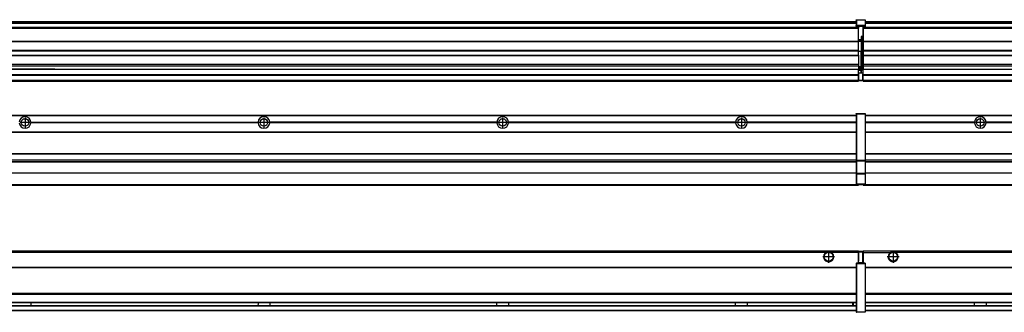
# Model space of a CAD drawing. Header units: inches. Extents: x -381 to 25822, y -418 to 176.
# Tile 24 of 48: x 6949 to 7773, y -154 to 90. Entities that reach past the tile are written whole.
import ezdxf

# ---------------------------------------------------------------- set-up
doc = ezdxf.new("R2010")
doc.units = ezdxf.units.IN
doc.linetypes.add('DOT_CENTER', pattern=[14, 12, -1, 0, -1])
doc.layers.add('1', color=7, linetype='Continuous')

# ---------------------------------------------------------------- blocks, each defined once
blk = doc.blocks.new('Modulos_intermedio__FL-14__5__19', base_point=(7655.18, -48.03))
at = {"color": 7, "linetype": 'Continuous'}
for p, q in [((7656.88, 10.47), (9049.18, 10.47)), ((7656.88, 10.22), (9049.18, 10.22)), ((7676.43, 10.47), (7676.48, 10.52)), ((7676.48, 10.52), (7683.88, 10.52)), ((7683.93, 10.47), (7683.88, 10.52)), ((7748.29, 4.77), (7656.88, 4.77)), ((7748.28, 4.47), (7656.88, 4.47)), ((7748.29, 4.17), (7656.88, 4.17)), ((7748.28, 4.47), (7748.29, 4.77)), ((7748.29, 4.17), (7748.28, 4.47)), ((7750.45, 6.05), (7750.45, 6.04)), ((7750.45, 2.91), (7750.45, 2.9)), ((7758.07, 4.77), (7758.08, 4.47)), ((7948.29, 4.77), (7758.07, 4.77)), ((7758.08, 4.47), (7758.07, 4.17)), ((7948.29, 4.17), (7758.07, 4.17)), ((7948.28, 4.47), (7758.08, 4.47)), ((7656.88, -3.53), (9049.18, -3.53)), ((7656.88, -3.78), (9049.18, -3.78)), ((9049.18, -4.03), (7656.88, -4.03)), ((7656.88, -21.53), (9049.18, -21.53)), ((7656.88, -21.78), (9049.18, -21.78)), ((7656.88, -26.73), (9049.18, -26.73)), ((7656.88, -26.82), (9049.18, -26.82)), ((7656.88, -28.37), (9049.18, -28.37)), ((7656.88, -28.53), (9049.18, -28.53)), ((7656.88, -28.65), (9049.18, -28.65)), ((9049.18, -38.02), (7656.88, -38.02)), ((9049.18, -38.11), (7656.88, -38.11)), ((7655.18, -47.53), (7655.18, -48.03)), ((7655.18, -48.03), (9051.18, -48.03)), ((7656.63, -47.53), (9049.43, -47.53))]:
    blk.add_line(p, q, dxfattribs=at)
blk.add_circle((7753.18, 4.47), 3.15, dxfattribs=at)
for start, end in [(3.5101, 176.4899), (183.51008, 356.48992)]:
    blk.add_arc((7753.18, 4.47), 4.9, start, end, dxfattribs=at)
at = {"layer": '1', "color": 2, "linetype": 'DOT_CENTER'}
for p, q in [((7753.18, 8.62), (7753.18, 0.32)), ((7757.33, 4.47), (7749.03, 4.47))]:
    blk.add_line(p, q, dxfattribs=at)
blk = doc.blocks.new('Modulos_intermedio__FL-14__4__26', base_point=(6255.18, -48.03))
at = {"color": 7, "linetype": 'Continuous'}
for p, q in [((6256.88, 10.47), (7649.18, 10.47)), ((6256.88, 10.22), (7649.18, 10.22)), ((7622.43, 10.47), (7622.48, 10.52)), ((7622.48, 10.52), (7629.88, 10.52)), ((7629.93, 10.47), (7629.88, 10.52)), ((7649.18, 11.72), (7649.19, 11.79)), ((7649.18, 11.72), (7649.18, 11.47)), ((7649.18, 11.47), (7649.43, 11.47)), ((7649.18, 11.47), (7649.18, -27.21)), ((7649.19, 11.82), (7649.22, 11.86)), ((7649.19, 11.79), (7649.19, 11.82)), ((7649.22, 11.86), (7649.25, 11.9)), ((7649.25, 11.9), (7649.29, 11.93)), ((7649.29, 11.93), (7649.34, 11.96)), ((7649.34, 11.96), (7649.36, 11.96)), ((7649.36, 11.96), (7649.43, 11.97)), ((7649.43, 11.97), (7656.63, 11.97)), ((7649.43, 11.97), (7649.43, 11.47)), ((7649.43, 11.47), (7649.43, -27.21)), ((7656.63, 11.47), (7649.43, 11.47)), ((7656.7, 11.96), (7656.63, 11.97)), ((7656.63, 11.97), (7656.63, 11.47)), ((7656.63, 11.47), (7656.63, -27.21)), ((7656.88, 11.47), (7656.63, 11.47)), ((7656.72, 11.96), (7656.7, 11.96)), ((7656.76, 11.93), (7656.72, 11.96)), ((7656.8, 11.9), (7656.76, 11.93)), ((7656.84, 11.86), (7656.8, 11.9)), ((7656.86, 11.82), (7656.84, 11.86)), ((7656.87, 11.79), (7656.86, 11.82)), ((7656.88, 11.72), (7656.87, 11.79)), ((7656.88, 11.72), (7656.88, 11.47)), ((7656.88, 11.47), (7656.88, -27.21)), ((6958.07, 4.77), (6958.08, 4.47)), ((6958.07, 4.77), (7148.29, 4.77)), ((6958.08, 4.47), (6958.07, 4.17)), ((7148.29, 4.17), (6958.07, 4.17)), ((7148.28, 4.47), (6958.08, 4.47)), ((7148.28, 4.47), (7148.29, 4.77)), ((7148.29, 4.17), (7148.28, 4.47)), ((7158.08, 4.47), (7158.07, 4.77)), ((7348.29, 4.77), (7158.07, 4.77)), ((7158.07, 4.17), (7158.08, 4.47)), ((7348.29, 4.17), (7158.07, 4.17)), ((7348.28, 4.47), (7158.08, 4.47)), ((7348.29, 4.77), (7348.28, 4.47)), ((7348.28, 4.47), (7348.29, 4.17)), ((7358.08, 4.47), (7358.07, 4.77)), ((7548.29, 4.77), (7358.07, 4.77)), ((7358.07, 4.17), (7358.08, 4.47)), ((7548.29, 4.17), (7358.07, 4.17)), ((7548.28, 4.47), (7358.08, 4.47)), ((7548.29, 4.77), (7548.28, 4.47)), ((7548.28, 4.47), (7548.29, 4.17)), ((7649.18, 4.77), (7558.07, 4.77)), ((7558.08, 4.47), (7558.07, 4.77)), ((7558.07, 4.17), (7558.08, 4.47)), ((7649.18, 4.17), (7558.07, 4.17)), ((7649.18, 4.47), (7558.08, 4.47)), ((6256.88, -3.53), (7649.18, -3.53)), ((6256.88, -3.78), (7649.18, -3.78)), ((7649.18, -4.03), (6256.88, -4.03)), ((6256.88, -21.53), (7649.18, -21.53)), ((6256.88, -21.78), (7649.18, -21.78)), ((6256.88, -26.73), (7649.18, -26.73)), ((6256.88, -26.82), (7649.18, -26.82)), ((6256.88, -28.37), (7649.18, -28.37)), ((6256.88, -28.53), (7649.18, -28.53)), ((6256.88, -28.65), (7649.18, -28.65)), ((7649.18, -27.21), (7649.18, -27.52)), ((7649.18, -27.21), (7649.43, -27.21)), ((7649.18, -27.52), (7649.19, -27.54)), ((7649.18, -27.52), (7649.18, -38.19)), ((7649.19, -27.54), (7649.22, -27.57)), ((7649.22, -27.57), (7649.25, -27.59)), ((7649.25, -27.59), (7649.29, -27.6)), ((7649.29, -27.6), (7649.34, -27.61)), ((7649.34, -27.61), (7649.36, -27.61)), ((7649.36, -27.61), (7649.43, -27.62)), ((7649.43, -27.21), (7656.63, -27.21)), ((7649.43, -27.21), (7649.43, -27.62)), ((7649.43, -27.62), (7656.63, -27.62)), ((7649.43, -27.62), (7649.43, -38.3)), ((7656.88, -27.21), (7656.63, -27.21)), ((7656.63, -27.21), (7656.63, -27.62)), ((7656.7, -27.61), (7656.63, -27.62)), ((7656.63, -27.62), (7656.63, -38.3)), ((7656.72, -27.61), (7656.7, -27.61)), ((7656.76, -27.6), (7656.72, -27.61)), ((7656.8, -27.59), (7656.76, -27.6)), ((7656.84, -27.57), (7656.8, -27.59)), ((7656.87, -27.54), (7656.84, -27.57)), ((7656.88, -27.52), (7656.87, -27.54)), ((7656.88, -27.21), (7656.88, -27.52)), ((7656.88, -27.52), (7656.88, -38.19)), ((7649.18, -38.02), (6256.88, -38.02)), ((7649.18, -38.11), (6256.88, -38.11)), ((7649.18, -38.19), (7649.18, -38.71)), ((7649.18, -38.19), (7649.19, -38.22)), ((7649.18, -38.71), (7649.43, -38.71)), ((7649.18, -38.71), (7649.18, -47.03)), ((7649.19, -38.22), (7649.22, -38.25)), ((7649.22, -38.25), (7649.25, -38.27)), ((7649.25, -38.27), (7649.29, -38.28)), ((7649.29, -38.28), (7649.34, -38.29)), ((7649.34, -38.29), (7649.36, -38.29)), ((7649.36, -38.29), (7649.43, -38.3)), ((7656.63, -38.3), (7649.43, -38.3)), ((7649.43, -38.3), (7649.43, -38.71)), ((7656.63, -38.71), (7649.43, -38.71)), ((7649.43, -38.71), (7649.43, -47.03)), ((7656.7, -38.29), (7656.63, -38.3)), ((7656.63, -38.3), (7656.63, -38.71)), ((7656.88, -38.71), (7656.63, -38.71)), ((7656.63, -38.71), (7656.63, -47.03)), ((7656.72, -38.29), (7656.7, -38.29)), ((7656.76, -38.28), (7656.72, -38.29)), ((7656.8, -38.27), (7656.76, -38.28)), ((7656.84, -38.25), (7656.8, -38.27)), ((7656.87, -38.22), (7656.84, -38.25)), ((7656.88, -38.19), (7656.87, -38.22)), ((7656.88, -38.19), (7656.88, -38.71)), ((7656.88, -38.71), (7656.88, -47.03)), ((6255.18, -48.03), (7651.18, -48.03)), ((6256.63, -47.53), (7649.43, -47.53)), ((7649.18, -47.03), (7649.43, -47.03)), ((7649.18, -47.03), (7649.18, -47.28)), ((7649.18, -47.28), (7649.19, -47.34)), ((7649.19, -47.34), (7649.19, -47.37)), ((7649.19, -47.37), (7649.22, -47.41)), ((7649.22, -47.41), (7649.25, -47.45)), ((7649.25, -47.45), (7649.29, -47.49)), ((7649.29, -47.49), (7649.34, -47.51)), ((7649.34, -47.51), (7649.36, -47.52)), ((7649.36, -47.52), (7649.43, -47.53)), ((7649.43, -47.03), (7656.63, -47.03)), ((7649.43, -47.03), (7649.43, -47.53)), ((7649.43, -47.53), (7656.63, -47.53)), ((7651.18, -47.53), (7651.18, -48.03)), ((7656.63, -47.03), (7656.63, -47.53)), ((7656.88, -47.03), (7656.63, -47.03)), ((7656.7, -47.52), (7656.63, -47.53)), ((7656.72, -47.51), (7656.7, -47.52)), ((7656.76, -47.49), (7656.72, -47.51)), ((7656.8, -47.45), (7656.76, -47.49)), ((7656.84, -47.41), (7656.8, -47.45)), ((7656.86, -47.37), (7656.84, -47.41)), ((7656.87, -47.34), (7656.86, -47.37)), ((7656.88, -47.28), (7656.87, -47.34)), ((7656.88, -47.03), (7656.88, -47.28))]:
    blk.add_line(p, q, dxfattribs=at)
for centre in [(6953.18, 4.47), (7153.18, 4.47), (7353.18, 4.47), (7553.18, 4.47)]:
    blk.add_circle(centre, 3.15, dxfattribs=at)
for centre, start, end in [((6953.18, 4.47), 3.5101, 176.4899), ((7153.18, 4.47), 3.5101, 176.4899), ((7353.18, 4.47), 3.5101, 176.4899), ((7553.18, 4.47), 3.5101, 176.4899), ((6953.18, 4.47), 183.51008, 356.48992), ((7153.18, 4.47), 183.51008, 356.48992), ((7353.18, 4.47), 183.51008, 356.48992), ((7553.18, 4.47), 183.51008, 356.48992)]:
    blk.add_arc(centre, 4.9, start, end, dxfattribs=at)
at = {"layer": '1', "color": 2, "linetype": 'DOT_CENTER'}
for p, q in [((6953.18, 8.62), (6953.18, 0.32)), ((7153.18, 8.62), (7153.18, 0.32)), ((7353.18, 8.62), (7353.18, 0.32)), ((7553.18, 8.62), (7553.18, 0.32)), ((6957.33, 4.47), (6949.03, 4.47)), ((7157.33, 4.47), (7149.03, 4.47)), ((7357.33, 4.47), (7349.03, 4.47)), ((7557.33, 4.47), (7549.03, 4.47))]:
    blk.add_line(p, q, dxfattribs=at)
blk = doc.blocks.new('F-248__36', base_point=(621.12, -75.97))
for name, p in [('Modulos_intermedio__FL-14__4__26', (6255.18, -48.03)), ('Modulos_intermedio__FL-14__5__19', (7655.18, -48.03))]:
    blk.add_blockref(name, p)
blk = doc.blocks.new('Alzado2', base_point=(2889, -32))
blk.add_blockref('F-248__36', (621.12, -75.97))
blk = doc.blocks.new('Modulos_intermedio__FL-14__5__46', base_point=(7655.18, 38.97))
at = {"color": 7, "linetype": 'Continuous'}
for p, q in [((7655.18, 84.47), (7655.18, 83.99)), ((7655.18, 83.99), (7655.18, 83.97)), ((9051.18, 83.99), (7655.18, 83.99)), ((7655.18, 83.97), (7655.18, 83.47)), ((7655.18, 83.97), (9051.18, 83.97)), ((7655.18, 83.47), (7655.18, 72.41)), ((7655.18, 83.47), (9051.18, 83.47)), ((7656.88, 88.97), (9049.18, 88.97)), ((7656.88, 88.96), (9049.18, 88.96)), ((7656.88, 88.35), (9049.18, 88.35)), ((7656.88, 88.03), (9049.18, 88.03)), ((7656.88, 87.7), (9049.18, 87.7)), ((7655.18, 72.41), (7655.18, 72.16)), ((7655.18, 72.41), (9051.18, 72.41)), ((7655.18, 72.16), (9051.18, 72.16)), ((7655.18, 72.16), (7655.18, 64.79)), ((9051.18, 64.79), (7655.18, 64.79)), ((7655.18, 64.79), (7655.18, 64.54)), ((7655.18, 64.54), (7655.18, 60.91)), ((7655.18, 64.54), (9051.18, 64.54)), ((7655.18, 60.91), (7655.18, 60.41)), ((7655.18, 60.91), (9051.18, 60.91)), ((7655.18, 60.41), (9051.18, 60.41)), ((7655.18, 60.41), (7655.18, 59.42)), ((7655.18, 59.42), (7655.18, 53.15)), ((7655.18, 53.15), (7655.18, 51.48)), ((7655.18, 53.15), (9051.18, 53.15)), ((9051.18, 51.48), (7655.18, 51.48)), ((7655.18, 51.48), (7655.18, 51.37)), ((7655.18, 51.37), (7655.18, 49.19)), ((7655.18, 49.19), (7655.18, 49.16)), ((7655.18, 49.19), (7969.43, 49.19)), ((7655.18, 44.48), (7655.18, 49.16)), ((7655.18, 49.16), (7969.43, 49.16)), ((7655.18, 44.48), (7655.18, 44.04)), ((7655.18, 44.48), (9051.13, 44.48)), ((7655.18, 39.97), (7655.18, 44.04)), ((7655.18, 44.04), (9051.13, 44.04)), ((7655.18, 39.97), (7655.18, 39.47)), ((7655.18, 39.97), (9051.13, 39.97)), ((7655.18, 39.47), (7655.18, 39.22)), ((7655.18, 39.47), (9051.13, 39.47)), ((7655.18, 39.22), (7655.18, 38.97)), ((7655.18, 39.22), (9051.13, 39.22)), ((7655.18, 38.97), (9051.13, 38.97))]:
    blk.add_line(p, q, dxfattribs=at)
blk = doc.blocks.new('Modulos_intermedio__FL-14__4__53', base_point=(6255.18, 38.97))
at = {"color": 7, "linetype": 'Continuous'}
for p, q in [((7651.18, 83.99), (6255.18, 83.99)), ((6255.18, 83.97), (7651.18, 83.97)), ((6255.18, 83.47), (7651.18, 83.47)), ((6256.88, 88.97), (7649.18, 88.97)), ((6256.88, 88.96), (7649.18, 88.96)), ((6256.88, 88.35), (7649.18, 88.35)), ((6256.88, 88.03), (7649.18, 88.03)), ((6256.88, 87.7), (7649.18, 87.7)), ((7649.19, 90.22), (7649.18, 90.16)), ((7649.18, 90.16), (7649.19, 90.22)), ((7649.18, 90.16), (7649.18, 85.33)), ((7649.18, 85.33), (7649.19, 85.4)), ((7649.18, 85.33), (7649.18, 85.22)), ((7649.18, 85.22), (7649.19, 85.29)), ((7649.18, 85.22), (7649.18, 84.97)), ((7649.18, 84.97), (7649.18, 84.72)), ((7649.18, 84.97), (7649.43, 84.97)), ((7649.19, 84.66), (7649.18, 84.72)), ((7649.19, 90.32), (7649.22, 90.36)), ((7649.19, 90.29), (7649.19, 90.32)), ((7649.19, 90.22), (7649.19, 90.29)), ((7649.19, 90.24), (7649.22, 90.28)), ((7649.19, 90.22), (7649.19, 90.24)), ((7649.19, 85.42), (7649.22, 85.46)), ((7649.19, 85.4), (7649.19, 85.42)), ((7649.19, 85.32), (7649.22, 85.36)), ((7649.19, 85.29), (7649.19, 85.32)), ((7649.19, 84.63), (7649.19, 84.66)), ((7649.22, 84.59), (7649.19, 84.63)), ((7649.22, 90.36), (7649.25, 90.4)), ((7649.22, 90.28), (7649.25, 90.32)), ((7649.22, 85.46), (7649.25, 85.5)), ((7649.22, 85.36), (7649.25, 85.4)), ((7649.22, 85.36), (7649.25, 85.4)), ((7649.25, 84.55), (7649.22, 84.59)), ((7649.25, 90.4), (7649.29, 90.43)), ((7649.25, 90.32), (7649.29, 90.35)), ((7649.25, 85.5), (7649.29, 85.53)), ((7649.25, 85.4), (7649.34, 85.46)), ((7649.25, 85.4), (7649.29, 85.43)), ((7649.29, 84.51), (7649.25, 84.55)), ((7649.29, 90.43), (7649.34, 90.46)), ((7649.29, 90.35), (7649.34, 90.37)), ((7649.29, 85.53), (7649.34, 85.55)), ((7649.29, 85.43), (7649.34, 85.46)), ((7649.34, 84.49), (7649.29, 84.51)), ((7649.34, 90.46), (7649.36, 90.46)), ((7649.34, 90.37), (7649.36, 90.38)), ((7649.34, 85.55), (7649.36, 85.55)), ((7649.34, 85.46), (7649.36, 85.46)), ((7649.36, 84.48), (7649.34, 84.49)), ((7649.36, 90.46), (7649.43, 90.47)), ((7649.36, 90.38), (7649.43, 90.39)), ((7649.36, 85.55), (7649.43, 85.56)), ((7649.36, 85.46), (7649.43, 85.47)), ((7649.43, 84.47), (7649.36, 84.48)), ((7649.43, 90.47), (7656.63, 90.47)), ((7649.43, 90.47), (7649.43, 90.39)), ((7649.43, 90.39), (7649.43, 85.56)), ((7649.43, 90.39), (7656.63, 90.39)), ((7656.63, 85.56), (7649.43, 85.56)), ((7649.43, 85.56), (7649.43, 85.47)), ((7649.43, 85.47), (7656.63, 85.47)), ((7649.43, 85.47), (7649.43, 84.97)), ((7649.43, 84.97), (7649.43, 84.47)), ((7649.43, 84.97), (7651.18, 84.97)), ((7649.43, 84.47), (7651.18, 84.47)), ((7651.18, 84.97), (7651.18, 83.97)), ((7651.18, 84.97), (7654.88, 84.97)), ((7651.18, 83.97), (7651.18, 83.47)), ((7651.18, 72.41), (7651.18, 83.47)), ((7654.88, 84.97), (7656.63, 84.97)), ((7654.88, 84.97), (7654.88, 77.44)), ((7654.88, 84.47), (7656.63, 84.47)), ((7656.7, 90.46), (7656.63, 90.47)), ((7656.63, 90.47), (7656.63, 90.39)), ((7656.7, 90.38), (7656.63, 90.39)), ((7656.63, 90.39), (7656.63, 85.56)), ((7656.63, 85.56), (7656.63, 85.47)), ((7656.7, 85.55), (7656.63, 85.56)), ((7656.63, 85.47), (7656.63, 84.97)), ((7656.7, 85.46), (7656.63, 85.47)), ((7656.63, 84.97), (7656.63, 84.47)), ((7656.88, 84.97), (7656.63, 84.97)), ((7656.63, 84.47), (7656.7, 84.48)), ((7656.72, 90.46), (7656.7, 90.46)), ((7656.72, 90.37), (7656.7, 90.38)), ((7656.72, 85.55), (7656.7, 85.55)), ((7656.72, 85.46), (7656.7, 85.46)), ((7656.7, 84.48), (7656.72, 84.49)), ((7656.76, 90.43), (7656.72, 90.46)), ((7656.76, 90.35), (7656.72, 90.37)), ((7656.76, 85.53), (7656.72, 85.55)), ((7656.72, 85.46), (7656.76, 85.43)), ((7656.76, 85.43), (7656.72, 85.46)), ((7656.72, 84.49), (7656.76, 84.51)), ((7656.8, 90.4), (7656.76, 90.43)), ((7656.8, 90.32), (7656.76, 90.35)), ((7656.8, 85.5), (7656.76, 85.53)), ((7656.8, 85.4), (7656.76, 85.43)), ((7656.76, 84.51), (7656.8, 84.55)), ((7656.84, 90.36), (7656.8, 90.4)), ((7656.84, 90.28), (7656.8, 90.32)), ((7656.84, 85.46), (7656.8, 85.5)), ((7656.8, 85.4), (7656.84, 85.36)), ((7656.84, 85.36), (7656.8, 85.4)), ((7656.8, 84.55), (7656.84, 84.59)), ((7656.86, 90.32), (7656.84, 90.36)), ((7656.86, 90.24), (7656.84, 90.28)), ((7656.86, 85.42), (7656.84, 85.46)), ((7656.86, 85.32), (7656.84, 85.36)), ((7656.84, 84.59), (7656.86, 84.63)), ((7656.87, 90.29), (7656.86, 90.32)), ((7656.88, 90.22), (7656.86, 90.24)), ((7656.87, 85.4), (7656.86, 85.42)), ((7656.87, 85.29), (7656.86, 85.32)), ((7656.86, 84.63), (7656.87, 84.66)), ((7656.88, 90.22), (7656.87, 90.29)), ((7656.88, 85.33), (7656.87, 85.4)), ((7656.88, 85.22), (7656.87, 85.29)), ((7656.87, 84.66), (7656.88, 84.72)), ((7656.88, 90.16), (7656.88, 90.22)), ((7656.88, 90.22), (7656.88, 90.16)), ((7656.88, 90.16), (7656.88, 85.33)), ((7656.88, 85.33), (7656.88, 85.22)), ((7656.88, 85.22), (7656.88, 84.97)), ((7656.88, 84.97), (7656.88, 84.72)), ((7653.43, 76.45), (7653.43, 73.5)), ((7654.88, 76.45), (7653.43, 76.45)), ((7653.68, 76.45), (7653.68, 73.5)), ((7653.68, 76.3), (7654.88, 76.3)), ((7654.88, 79.65), (7655.18, 79.58)), ((7654.88, 78.12), (7655.18, 78.12)), ((7654.88, 77.6), (7655.18, 77.6)), ((7654.88, 77.44), (7655.18, 77.36)), ((7654.88, 76.45), (7655.18, 76.53)), ((7654.88, 76.3), (7654.88, 76.45)), ((7655.18, 76.3), (7654.88, 76.3)), ((7654.88, 63.97), (7654.88, 76.3)), ((6255.18, 72.41), (7651.18, 72.41)), ((6255.18, 72.16), (7651.18, 72.16)), ((7653.43, 73.5), (7651.18, 73.5)), ((7653.43, 73), (7651.18, 73)), ((7651.18, 72.5), (7653.43, 72.5)), ((7651.18, 72.41), (7651.18, 72.16)), ((7651.18, 64.79), (7651.18, 72.16)), ((7653.43, 73), (7653.43, 73.5)), ((7653.43, 73.5), (7653.68, 73.5)), ((7653.43, 73), (7653.43, 72.5)), ((7653.68, 72.5), (7653.43, 72.5)), ((7653.43, 72.5), (7653.43, 63.97)), ((7653.68, 73.19), (7653.67, 73.21)), ((7653.68, 73.25), (7653.68, 73.5)), ((7653.68, 73.19), (7653.68, 72.5)), ((7653.68, 63.97), (7653.68, 72.5)), ((7651.18, 64.79), (6255.18, 64.79)), ((6255.18, 64.54), (7651.18, 64.54)), ((6255.18, 60.91), (7651.18, 60.91)), ((6255.18, 60.41), (7651.18, 60.41)), ((7651.18, 64.79), (7651.18, 64.54)), ((7651.18, 60.91), (7651.18, 64.54)), ((7653.43, 63.97), (7651.18, 63.97)), ((7651.18, 60.91), (7651.18, 60.41)), ((7651.18, 60.41), (7651.18, 59.42)), ((7651.18, 59.42), (7651.18, 53.15)), ((7653.43, 63.97), (7653.68, 63.97)), ((7653.43, 50.98), (7653.43, 63.97)), ((7653.68, 50.98), (7653.68, 63.97)), ((7653.68, 63.97), (7654.88, 63.97)), ((7655.18, 63.97), (7654.88, 63.97)), ((7654.88, 49.58), (7654.88, 63.97)), ((6255.18, 53.15), (7651.18, 53.15)), ((7651.18, 51.48), (6255.18, 51.48)), ((7651.18, 53.15), (7651.18, 51.48)), ((7651.18, 51.48), (7651.18, 51.37)), ((7651.18, 51.37), (7651.18, 49.19)), ((7653.43, 50.98), (7651.18, 50.98)), ((7653.43, 49.98), (7651.18, 49.98)), ((7653.43, 50.98), (7653.68, 50.98)), ((7653.43, 49.98), (7653.43, 50.98)), ((7653.43, 49.98), (7653.43, 48.98)), ((7653.68, 49.73), (7653.68, 50.98)), ((7653.68, 49.73), (7653.68, 48.98)), ((7653.68, 49.58), (7654.88, 49.58)), ((7655.18, 49.58), (7654.88, 49.58)), ((7654.88, 48.93), (7654.88, 49.58)), ((6255.18, 44.48), (7651.13, 44.48)), ((6255.18, 44.04), (7651.13, 44.04)), ((6969.43, 49.19), (6778.18, 49.19)), ((6778.18, 49.16), (6969.43, 49.16)), ((6969.43, 49.19), (6969.43, 49.18)), ((6978.18, 49.19), (6969.43, 49.19)), ((6969.43, 49.18), (6978.18, 49.18)), ((6969.43, 49.18), (6969.43, 49.16)), ((6969.43, 49.16), (6978.18, 49.16)), ((6978.18, 49.19), (6978.18, 49.18)), ((6978.18, 49.19), (7651.18, 49.19)), ((6978.18, 49.18), (6978.18, 49.16)), ((6978.18, 49.16), (7651.18, 49.16)), ((7651.13, 47.58), (7651.18, 47.58)), ((7651.13, 44.48), (7651.13, 47.58)), ((7651.13, 45.47), (7651.18, 45.48)), ((7651.13, 44.48), (7651.18, 44.48)), ((7651.13, 44.48), (7651.13, 44.04)), ((7651.13, 39.97), (7651.13, 44.04)), ((7651.18, 49.19), (7651.18, 49.16)), ((7651.18, 47.58), (7651.18, 49.16)), ((7653.43, 48.98), (7651.18, 48.98)), ((7653.43, 47.91), (7651.18, 47.91)), ((7651.18, 46), (7651.18, 47.58)), ((7651.18, 46), (7651.18, 39.97)), ((7651.18, 46), (7653.43, 46)), ((7653.68, 48.98), (7653.43, 48.98)), ((7653.43, 47.91), (7653.43, 48.98)), ((7653.43, 46), (7653.43, 47.91)), ((7653.43, 47.91), (7653.52, 47.89)), ((7653.43, 46), (7654.88, 46)), ((7653.52, 47.89), (7653.6, 47.83)), ((7653.6, 47.83), (7653.66, 47.75)), ((7653.66, 47.75), (7653.68, 47.66)), ((7653.68, 47.66), (7653.68, 48.98)), ((7653.68, 48.93), (7654.88, 48.93)), ((7653.68, 46), (7653.68, 47.66)), ((7655.18, 45.08), (7654.63, 44.93)), ((7654.63, 44.93), (7654.63, 39.97)), ((7654.88, 48.93), (7654.88, 47.33)), ((7654.88, 48.93), (7655.18, 48.85)), ((7654.88, 47.33), (7654.88, 46)), ((7655.18, 45.92), (7654.88, 46)), ((7654.88, 45), (7655.18, 45.08)), ((7654.88, 45), (7654.88, 39.97)), ((7654.88, 44.81), (7655.18, 44.87)), ((7654.88, 41.31), (7655.18, 41.37)), ((6255.18, 39.97), (7651.13, 39.97)), ((6255.18, 39.47), (7651.13, 39.47)), ((6255.18, 39.22), (7651.13, 39.22)), ((6255.18, 38.97), (7651.13, 38.97)), ((7651.18, 40.48), (7651.13, 40.48)), ((7651.13, 39.97), (7651.13, 39.47)), ((7651.13, 39.22), (7651.13, 39.47)), ((7651.13, 39.22), (7651.13, 38.97)), ((7651.18, 39.97), (7654.63, 39.97)), ((7651.18, 39.97), (7651.18, 39.47)), ((7651.18, 39.47), (7654.63, 39.47)), ((7654.63, 39.97), (7654.63, 39.47)), ((7654.88, 39.97), (7654.63, 39.97)), ((7654.88, 40.83), (7655.18, 40.91)), ((7654.88, 39.97), (7654.88, 39.72))]:
    blk.add_line(p, q, dxfattribs=at)
for centre, start, end in [((7653.43, 73.25), 270, 0), ((7653.43, 49.73), 0, 90), ((7654.63, 39.72), 270, 0)]:
    blk.add_arc(centre, 0.25, start, end, dxfattribs=at)
blk = doc.blocks.new('F-248__63', base_point=(621.12, 38.97))
for name, p in [('Modulos_intermedio__FL-14__4__53', (6255.18, 38.97)), ('Modulos_intermedio__FL-14__5__46', (7655.18, 38.97))]:
    blk.add_blockref(name, p)
blk = doc.blocks.new('Inferior2', base_point=(2889, 64.72))
blk.add_blockref('F-248__63', (621.12, 38.97))
blk = doc.blocks.new('Modulos_intermedio__FL-14__5__72', base_point=(7655.18, -154.47))
at = {"color": 7, "linetype": 'Continuous'}
for p, q in [((7655.18, -102.97), (7655.18, -104.47)), ((7655.18, -102.97), (9051.13, -102.97)), ((7655.18, -104.47), (7677.77, -104.47)), ((7655.18, -104.47), (7655.18, -113.47)), ((7677.77, -104.47), (7678.72, -103.98)), ((7678.72, -103.98), (7680.18, -103.72)), ((7680.18, -103.72), (7681.63, -103.98)), ((7681.63, -103.98), (7682.59, -104.47)), ((9023.77, -104.47), (7682.59, -104.47)), ((7656.88, -116.72), (9049.18, -116.72)), ((7656.88, -116.97), (9049.18, -116.97)), ((9049.18, -117.22), (7656.88, -117.22)), ((9049.18, -138.72), (7656.88, -138.72)), ((9049.18, -138.97), (7656.88, -138.97)), ((7656.88, -139.22), (9049.18, -139.22)), ((7656.88, -145.97), (9049.18, -145.97)), ((7656.88, -146.22), (9049.18, -146.22)), ((7748.28, -146.3), (7748.28, -146.22)), ((7748.28, -146.35), (7748.28, -146.3)), ((7748.28, -146.59), (7748.28, -146.35)), ((7748.29, -147.23), (7748.28, -146.59)), ((7748.28, -148.6), (7748.29, -147.56)), ((7748.29, -147.56), (7748.29, -147.23)), ((7758.08, -146.35), (7758.07, -147.23)), ((7758.07, -147.23), (7758.07, -147.72)), ((7758.07, -147.72), (7758.07, -147.96)), ((7758.07, -147.96), (7758.08, -148.59)), ((7758.08, -146.22), (7758.08, -146.3)), ((7758.08, -146.3), (7758.08, -146.35)), ((7656.88, -148.72), (9049.18, -148.72)), ((7656.88, -148.97), (9049.18, -148.97)), ((7656.88, -152.72), (9049.18, -152.72)), ((7656.88, -152.97), (9049.18, -152.97)), ((7748.28, -148.72), (7748.28, -148.6)), ((7758.08, -148.59), (7758.08, -148.65)), ((7758.08, -148.65), (7758.08, -148.72))]:
    blk.add_line(p, q, dxfattribs=at)
for radius in [4, 3.7]:
    blk.add_circle((7680.18, -107.97), radius, dxfattribs=at)
blk.add_arc((7680.18, -107.97), 4.25, 124.56032, 55.43968, dxfattribs=at)
at = {"layer": '1', "color": 2, "linetype": 'DOT_CENTER'}
for p, q in [((7680.18, -102.97), (7680.18, -112.97)), ((7685.18, -107.97), (7675.18, -107.97))]:
    blk.add_line(p, q, dxfattribs=at)
blk = doc.blocks.new('Modulos_intermedio__FL-14__4__79', base_point=(6255.18, -154.47))
at = {"color": 7, "linetype": 'Continuous'}
for p, q in [((6255.18, -102.97), (7651.13, -102.97)), ((7623.77, -104.47), (6282.59, -104.47)), ((7624.72, -103.98), (7623.77, -104.47)), ((7626.18, -103.72), (7624.72, -103.98)), ((7627.63, -103.98), (7626.18, -103.72)), ((7628.59, -104.47), (7627.63, -103.98)), ((7651.13, -104.47), (7628.59, -104.47)), ((7651.13, -104.47), (7651.13, -102.97)), ((7651.13, -111.58), (7651.13, -104.47)), ((7651.18, -104.48), (7651.13, -104.48)), ((7651.18, -105.48), (7651.13, -105.48)), ((7651.18, -103.47), (7651.18, -103.97)), ((7654.63, -103.47), (7651.18, -103.47)), ((7651.18, -103.97), (7654.63, -103.97)), ((7651.18, -103.97), (7651.18, -111.58)), ((7654.63, -103.47), (7654.63, -103.97)), ((7654.63, -103.97), (7654.63, -112.97)), ((7654.88, -103.97), (7654.63, -103.97)), ((7654.88, -103.72), (7654.88, -103.97)), ((7654.88, -103.97), (7654.88, -112.97)), ((7654.88, -104.83), (7655.18, -104.91)), ((7654.88, -106.47), (7655.18, -106.47)), ((7649.18, -113.72), (7649.19, -113.66)), ((7649.18, -113.72), (7649.18, -113.97)), ((7649.18, -113.97), (7649.18, -153.97)), ((7649.18, -113.97), (7649.43, -113.97)), ((7649.19, -113.63), (7649.22, -113.59)), ((7649.19, -113.66), (7649.19, -113.63)), ((7649.22, -113.59), (7649.25, -113.55)), ((7649.25, -113.55), (7649.29, -113.51)), ((7649.29, -113.51), (7649.34, -113.49)), ((7649.34, -113.49), (7649.36, -113.48)), ((7649.36, -113.48), (7649.43, -113.47)), ((7651.18, -113.47), (7649.43, -113.47)), ((7649.43, -113.47), (7649.43, -113.97)), ((7656.63, -113.97), (7649.43, -113.97)), ((7649.43, -113.97), (7649.43, -153.97)), ((7651.13, -109.47), (7651.18, -109.48)), ((7651.18, -111.58), (7651.13, -111.58)), ((7651.18, -113.47), (7651.18, -111.58)), ((7654.63, -112.97), (7651.18, -112.97)), ((7654.88, -113.47), (7651.18, -113.47)), ((7654.63, -112.97), (7654.63, -113.47)), ((7654.88, -112.97), (7654.63, -112.97)), ((7654.88, -107.48), (7655.18, -107.48)), ((7654.88, -111.93), (7655.18, -112.01)), ((7654.88, -112.97), (7654.88, -113.26)), ((7654.88, -113.26), (7654.88, -113.47)), ((7656.63, -113.47), (7654.88, -113.47)), ((7656.7, -113.48), (7656.63, -113.47)), ((7656.63, -113.47), (7656.63, -113.97)), ((7656.88, -113.97), (7656.63, -113.97)), ((7656.63, -113.97), (7656.63, -153.97)), ((7656.72, -113.49), (7656.7, -113.48)), ((7656.76, -113.51), (7656.72, -113.49)), ((7656.8, -113.55), (7656.76, -113.51)), ((7656.84, -113.59), (7656.8, -113.55)), ((7656.86, -113.63), (7656.84, -113.59)), ((7656.87, -113.66), (7656.86, -113.63)), ((7656.88, -113.72), (7656.87, -113.66)), ((7656.88, -113.72), (7656.88, -113.97)), ((7656.88, -113.97), (7656.88, -153.97)), ((6256.88, -116.72), (7649.18, -116.72)), ((6256.88, -116.97), (7649.18, -116.97)), ((7649.18, -117.22), (6256.88, -117.22)), ((7649.18, -138.72), (6256.88, -138.72)), ((7649.18, -138.97), (6256.88, -138.97)), ((6256.88, -139.22), (7649.18, -139.22)), ((6256.88, -145.97), (7649.18, -145.97)), ((6256.88, -146.22), (7649.18, -146.22)), ((6958.08, -146.52), (6958.07, -147.23)), ((6958.07, -147.23), (6958.07, -147.72)), ((6958.07, -147.72), (6958.08, -148.43)), ((6958.08, -146.22), (6958.08, -146.3)), ((6958.08, -146.3), (6958.08, -146.52)), ((7148.28, -146.22), (7148.28, -146.3)), ((7148.28, -146.3), (7148.28, -146.35)), ((7148.28, -146.35), (7148.29, -147.23)), ((7148.29, -147.96), (7148.28, -148.59)), ((7148.29, -147.23), (7148.29, -147.72)), ((7148.29, -147.72), (7148.29, -147.96)), ((7158.08, -146.35), (7158.07, -147.23)), ((7158.07, -147.23), (7158.07, -147.72)), ((7158.07, -147.72), (7158.07, -147.96)), ((7158.07, -147.96), (7158.08, -148.6)), ((7158.08, -146.22), (7158.08, -146.3)), ((7158.08, -146.3), (7158.08, -146.35)), ((7348.28, -146.3), (7348.28, -146.22)), ((7348.28, -146.35), (7348.28, -146.3)), ((7348.29, -146.98), (7348.28, -146.35)), ((7348.28, -148.6), (7348.29, -147.88)), ((7348.29, -147.23), (7348.29, -146.98)), ((7348.29, -147.88), (7348.29, -147.23)), ((7358.08, -146.35), (7358.07, -147.23)), ((7358.07, -147.23), (7358.07, -147.72)), ((7358.07, -147.72), (7358.08, -148.6)), ((7358.08, -146.22), (7358.08, -146.3)), ((7358.08, -146.3), (7358.08, -146.35)), ((7548.28, -146.3), (7548.28, -146.22)), ((7548.28, -146.35), (7548.28, -146.3)), ((7548.29, -146.98), (7548.28, -146.35)), ((7548.28, -148.6), (7548.29, -147.88)), ((7548.29, -147.23), (7548.29, -146.98)), ((7548.29, -147.88), (7548.29, -147.23)), ((7558.08, -146.35), (7558.07, -147.23)), ((7558.07, -147.23), (7558.07, -148.2)), ((7558.07, -148.2), (7558.08, -148.6)), ((7558.08, -146.22), (7558.08, -146.3)), ((7558.08, -146.3), (7558.08, -146.35)), ((7646.18, -146.65), (7646.24, -146.4)), ((7646.18, -146.65), (7646.18, -147.16)), ((7646.18, -147.16), (7646.18, -148.23)), ((7646.18, -148.23), (7646.24, -148.55)), ((7646.24, -146.4), (7646.46, -146.22)), ((7646.6, -146.22), (7646.6, -146.26)), ((7646.6, -146.26), (7646.6, -146.97)), ((7646.6, -146.97), (7646.6, -148.69)), ((6256.88, -148.72), (7649.18, -148.72)), ((6256.88, -148.97), (7649.18, -148.97)), ((6256.88, -152.72), (7649.18, -152.72)), ((6256.88, -152.97), (7649.18, -152.97)), ((6958.08, -148.43), (6958.08, -148.65)), ((6958.08, -148.65), (6958.08, -148.72)), ((7148.28, -148.59), (7148.28, -148.65)), ((7148.28, -148.65), (7148.28, -148.72)), ((7158.08, -148.6), (7158.08, -148.65)), ((7158.08, -148.65), (7158.08, -148.72)), ((7348.28, -148.65), (7348.28, -148.6)), ((7348.28, -148.72), (7348.28, -148.65)), ((7358.08, -148.6), (7358.08, -148.65)), ((7358.08, -148.65), (7358.08, -148.72)), ((7548.28, -148.65), (7548.28, -148.6)), ((7548.28, -148.72), (7548.28, -148.65)), ((7558.08, -148.6), (7558.08, -148.72)), ((7646.24, -148.55), (7646.46, -148.72)), ((7646.6, -148.69), (7646.6, -148.72)), ((7649.18, -153.97), (7649.43, -153.97)), ((7649.18, -153.97), (7649.18, -154.22)), ((7649.18, -154.22), (7649.19, -154.29)), ((7649.19, -154.29), (7649.19, -154.32)), ((7649.19, -154.32), (7649.22, -154.36)), ((7649.22, -154.36), (7649.25, -154.4)), ((7649.25, -154.4), (7649.29, -154.43)), ((7649.29, -154.43), (7649.34, -154.46)), ((7649.34, -154.46), (7649.36, -154.46)), ((7649.36, -154.46), (7649.43, -154.47)), ((7649.43, -153.97), (7649.43, -154.47)), ((7649.43, -153.97), (7656.63, -153.97)), ((7656.63, -154.47), (7649.43, -154.47)), ((7656.88, -153.97), (7656.63, -153.97)), ((7656.63, -153.97), (7656.63, -154.47)), ((7656.7, -154.46), (7656.63, -154.47)), ((7656.72, -154.46), (7656.7, -154.46)), ((7656.76, -154.43), (7656.72, -154.46)), ((7656.8, -154.4), (7656.76, -154.43)), ((7656.84, -154.36), (7656.8, -154.4)), ((7656.86, -154.32), (7656.84, -154.36)), ((7656.87, -154.29), (7656.86, -154.32)), ((7656.88, -154.22), (7656.87, -154.29)), ((7656.88, -153.97), (7656.88, -154.22))]:
    blk.add_line(p, q, dxfattribs=at)
for radius in [4, 3.7]:
    blk.add_circle((7626.18, -107.97), radius, dxfattribs=at)
for centre, radius, start, end in [((7626.18, -107.97), 4.25, 124.56032, 55.43968), ((7654.63, -103.72), 0.25, 0, 90)]:
    blk.add_arc(centre, radius, start, end, dxfattribs=at)
at = {"layer": '1', "color": 2, "linetype": 'DOT_CENTER'}
for p, q in [((7626.18, -102.97), (7626.18, -112.97)), ((7631.18, -107.97), (7621.18, -107.97))]:
    blk.add_line(p, q, dxfattribs=at)
blk = doc.blocks.new('F-248__87', base_point=(621.12, -154.47))
for name, p in [('Modulos_intermedio__FL-14__4__79', (6255.18, -154.47)), ('Modulos_intermedio__FL-14__5__72', (7655.18, -154.47))]:
    blk.add_blockref(name, p)
blk = doc.blocks.new('Superior1', base_point=(2889, -128.72))
blk.add_blockref('F-248__87', (621.12, -154.47))

msp = doc.modelspace()

# ---------------------------------------------------------------- block references
for name, p in [('Inferior2', (2889, 64.72)), ('Alzado2', (2889, -32)), ('Superior1', (2889, -128.72))]:
    msp.add_blockref(name, p)

doc.saveas('drawing.dxf')
